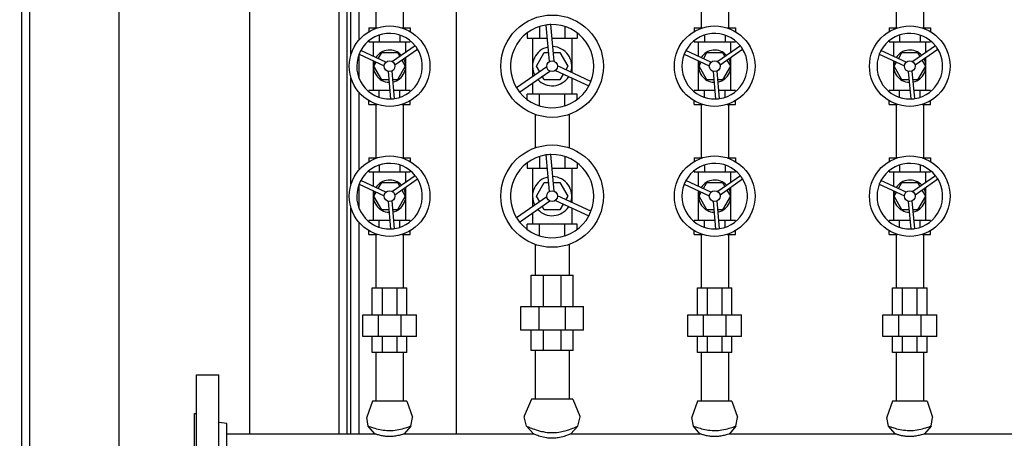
# Model space of a CAD drawing. Header units: inches. Extents: x 24 to 1128, y -94 to 748.
# Tile 22 of 256: x 217 to 247, y 167 to 180. Entities that reach past the tile are written whole.
import ezdxf

# ---------------------------------------------------------------- set-up
doc = ezdxf.new("R2010")
doc.units = ezdxf.units.IN
doc.header["$LTSCALE"] = 32
doc.header["$MEASUREMENT"] = 0
doc.layers.add('Dimension (ANSI)', color=7, linetype='Continuous', lineweight=25)
doc.layers.add('Visible (ANSI)', color=7, linetype='Continuous', lineweight=30)
doc.styles.add('Note Text (ANSI)', font='tahoma.ttf')
doc.dimstyles.new('Architectural (ANSI)', dxfattribs={"dimscale": 32, "dimtxt": 0.125, "dimasz": 0.098425, "dimexe": 0.125, "dimexo": 0.0625, "dimgap": 0.031496, "dimtad": 0, "dimtih": 1, "dimtoh": 1, "dimdec": 4, "dimrnd": 1e-08, "dimzin": 3, "dimdsep": 46, "dimlunit": 4, "dimtxsty": 'Note Text (ANSI)', "dimcen": 0.09, "dimdle": 0.393701, "dimclrd": 256, "dimclre": 256, "dimclrt": 256, "dimadec": 0, "dimazin": 3, "dimtfac": 0.96, "dimtofl": 0, "dimtmove": 0, "dimatfit": 3, "dimfxl": 1, "dimfrac": 2, "dimtolj": 1, "dimtzin": 12, "dimlwd": -1, "dimlwe": -1, "dimarcsym": 0})

# ---------------------------------------------------------------- blocks, each defined once
blk = doc.blocks.new('*D14')
at = {"layer": 'Defpoints', "color": 0, "transparency": 16777216}
for p in [(140.234, 417.109), (59.604, 127.539), (233.983, 127.539)]:
    blk.add_point(p, dxfattribs=at)
at = {"layer": 'Dimension (ANSI)', "transparency": 16777216}
for p, q in [((138.234, 417.109), (55.604, 417.109)), ((59.604, 413.959), (59.604, 254.102)), ((59.604, 130.689), (59.604, 247.035)), ((231.983, 127.539), (55.604, 127.539))]:
    blk.add_line(p, q, dxfattribs=at)
for points in [[(59.079, 413.959), (60.129, 413.959), (59.604, 417.109)], [(59.079, 130.689), (60.129, 130.689), (59.604, 127.539)]]:
    blk.add_solid(points, dxfattribs=at)
at = {"layer": 'Dimension (ANSI)', "transparency": 16777216, "insert": (46.299, 253.094), "char_height": 4, "attachment_point": 1, "style": 'Note Text (ANSI)'}
blk.add_mtext('\\A1;24\'-1 9/16"', dxfattribs=at)

msp = doc.modelspace()

# ---------------------------------------------------------------- linework, layer by layer
at = {"layer": 'Visible (ANSI)'}
for p, q in [((217.17052, 156.59497), (217.17052, 209.38048)), ((217.42052, 156.59497), (217.42052, 209.42081)), ((220.17052, 156.59497), (220.17052, 209.43862)), ((230.54552, 167.59502), (230.54552, 187.56362)), ((226.92052, 183.66862), (226.92052, 167.59502)), ((227.17052, 183.66862), (227.17052, 167.59502)), ((227.29552, 179.26506), (227.29552, 183.66862)), ((224.17052, 183.20346), (224.17052, 167.59502)), ((227.54552, 179.71936), (227.54552, 183.50012)), ((228.06302, 183.08862), (228.06302, 180.08862)), ((228.90302, 183.08862), (228.90302, 180.08862)), ((238.06302, 183.08862), (238.06302, 180.08862)), ((238.90302, 183.08862), (238.90302, 180.08862)), ((244.06302, 183.08862), (244.06302, 180.08862)), ((244.90302, 183.08862), (244.90302, 180.08862)), ((232.71019, 180.28548), (232.71019, 180.27965)), ((232.72062, 180.28548), (232.71019, 180.28548)), ((233.29054, 180.17392), (233.39142, 179.04755)), ((233.54827, 179.0616), (233.44739, 180.18797)), ((234.25585, 180.28548), (234.24542, 180.28548)), ((234.25585, 180.28548), (234.25585, 180.27965)), ((227.84657, 180.08862), (227.84657, 179.97191)), ((227.84657, 180.08862), (228.10488, 180.08862)), ((228.86116, 180.08862), (229.11947, 180.08862)), ((229.11947, 180.08862), (229.11947, 179.97191)), ((232.71019, 179.92906), (232.71019, 179.77366)), ((233.0966, 180.12879), (233.0966, 179.77366)), ((233.86943, 180.12879), (233.86943, 179.77366)), ((234.25585, 179.92906), (234.25585, 179.77366)), ((237.84657, 180.08862), (237.84657, 179.97191)), ((237.84657, 180.08862), (238.10488, 180.08862)), ((238.86116, 180.08862), (239.11947, 180.08862)), ((239.11947, 180.08862), (239.11947, 179.97191)), ((243.84657, 180.08862), (243.84657, 179.97191)), ((243.84657, 180.08862), (244.10488, 180.08862)), ((244.86116, 180.08862), (245.11947, 180.08862)), ((245.11947, 180.08862), (245.11947, 179.97191)), ((227.84657, 179.69014), (227.84657, 179.65555)), ((227.84657, 179.65555), (228.16479, 179.65555)), ((227.98696, 179.20595), (227.98696, 179.65555)), ((228.16479, 179.86475), (228.16479, 179.65555)), ((228.16479, 179.65555), (228.80124, 179.65555)), ((228.80124, 179.86475), (228.80124, 179.65555)), ((228.80124, 179.65555), (229.11947, 179.65555)), ((228.97908, 179.3322), (228.97908, 179.65555)), ((229.11947, 179.69014), (229.11947, 179.65555)), ((232.71019, 179.77366), (233.0966, 179.77366)), ((232.88066, 179.77366), (232.88066, 178.58015)), ((233.0966, 179.77366), (233.32639, 179.77366)), ((233.4845, 179.77366), (233.86943, 179.77366)), ((233.86943, 179.77366), (234.25585, 179.77366)), ((234.08538, 179.77366), (234.08538, 178.71494)), ((237.84657, 179.69014), (237.84657, 179.65555)), ((237.84657, 179.65555), (238.16479, 179.65555)), ((237.98696, 179.20595), (237.98696, 179.65555)), ((238.16479, 179.86475), (238.16479, 179.65555)), ((238.16479, 179.65555), (238.80124, 179.65555)), ((238.80124, 179.86475), (238.80124, 179.65555)), ((238.80124, 179.65555), (239.11947, 179.65555)), ((238.97908, 179.3322), (238.97908, 179.65555)), ((239.11947, 179.69014), (239.11947, 179.65555)), ((243.84657, 179.69014), (243.84657, 179.65555)), ((243.84657, 179.65555), (244.16479, 179.65555)), ((243.98696, 179.20595), (243.98696, 179.65555)), ((244.16479, 179.86475), (244.16479, 179.65555)), ((244.16479, 179.65555), (244.80124, 179.65555)), ((244.80124, 179.86475), (244.80124, 179.65555)), ((244.80124, 179.65555), (245.11947, 179.65555)), ((244.97908, 179.3322), (244.97908, 179.65555)), ((245.11947, 179.69014), (245.11947, 179.65555)), ((227.54355, 179.27489), (228.31595, 178.91666)), ((227.54552, 178.53516), (227.54552, 179.27398)), ((228.36813, 179.02916), (227.59573, 179.3874)), ((228.13315, 179.13814), (228.24151, 179.32583)), ((228.24151, 179.32583), (228.72453, 179.32583)), ((229.27091, 179.53744), (228.57447, 179.04764)), ((228.64581, 178.9462), (229.34225, 179.436)), ((228.72453, 179.32583), (228.79542, 179.20304)), ((233, 178.90752), (233.24151, 179.32583)), ((233.24151, 179.32583), (233.3665, 179.32583)), ((233.52461, 179.32583), (233.72453, 179.32583)), ((233.72453, 179.32583), (233.96604, 178.90752)), ((237.54355, 179.27489), (238.31595, 178.91666)), ((238.36813, 179.02916), (237.59573, 179.3874)), ((238.13315, 179.13814), (238.24151, 179.32583)), ((238.24151, 179.32583), (238.72453, 179.32583)), ((239.27091, 179.53744), (238.57447, 179.04764)), ((238.64581, 178.9462), (239.34225, 179.436)), ((238.72453, 179.32583), (238.79542, 179.20304)), ((243.54355, 179.27489), (244.31595, 178.91666)), ((244.36813, 179.02916), (243.59573, 179.3874)), ((244.13315, 179.13814), (244.24151, 179.32583)), ((244.24151, 179.32583), (244.72453, 179.32583)), ((245.27091, 179.53744), (244.57447, 179.04764)), ((244.64581, 178.9462), (245.34225, 179.436)), ((244.72453, 179.32583), (244.79542, 179.20304)), ((227.98696, 178.15949), (227.98696, 179.06924)), ((228, 178.90752), (228.07089, 179.03031)), ((228.85768, 179.09521), (228.96604, 178.90752)), ((228.97908, 178.15949), (228.97908, 179.18059)), ((237.98696, 178.15949), (237.98696, 179.06924)), ((238, 178.90752), (238.07089, 179.03031)), ((238.85768, 179.09521), (238.96604, 178.90752)), ((238.97908, 178.15949), (238.97908, 179.18059)), ((243.98696, 178.15949), (243.98696, 179.06924)), ((244, 178.90752), (244.07089, 179.03031)), ((244.85768, 179.09521), (244.96604, 178.90752)), ((244.97908, 178.15949), (244.97908, 179.18059)), ((228.24151, 178.48922), (228, 178.90752)), ((228.43512, 178.7472), (228.51108, 177.89917)), ((228.6346, 177.91024), (228.55864, 178.75826)), ((228.96604, 178.90752), (228.72453, 178.48922)), ((233.31696, 178.887), (232.39194, 178.23644)), ((232.48253, 178.10763), (233.40755, 178.75818)), ((233.09996, 178.73439), (233, 178.90752)), ((233.58382, 178.77397), (234.60973, 178.29816)), ((234.67599, 178.44102), (233.65008, 178.91684)), ((233.82449, 178.66235), (233.72453, 178.48922)), ((233.96604, 178.90752), (233.90355, 178.79928)), ((238.24151, 178.48922), (238, 178.90752)), ((238.43512, 178.7472), (238.51108, 177.89917)), ((238.6346, 177.91024), (238.55864, 178.75826)), ((238.96604, 178.90752), (238.72453, 178.48922)), ((244.24151, 178.48922), (244, 178.90752)), ((244.43512, 178.7472), (244.51108, 177.89917)), ((244.6346, 177.91024), (244.55864, 178.75826)), ((244.96604, 178.90752), (244.72453, 178.48922)), ((227.29552, 175.26506), (227.29552, 178.54998)), ((228.45823, 178.48922), (228.24151, 178.48922)), ((228.72453, 178.48922), (228.58274, 178.48922)), ((232.88066, 178.38763), (232.88066, 178.04138)), ((233.24151, 178.48922), (233.17902, 178.59746)), ((233.72453, 178.48922), (233.24151, 178.48922)), ((234.08538, 178.54135), (234.08538, 178.04138)), ((238.45823, 178.48922), (238.24151, 178.48922)), ((238.72453, 178.48922), (238.58274, 178.48922)), ((244.45823, 178.48922), (244.24151, 178.48922)), ((244.72453, 178.48922), (244.58274, 178.48922)), ((227.54552, 175.71936), (227.54552, 178.09568)), ((227.84657, 178.1249), (227.84657, 178.15949)), ((228.16479, 178.15949), (227.84657, 178.15949)), ((228.48776, 178.15949), (228.16479, 178.15949)), ((228.16479, 177.95029), (228.16479, 178.15949)), ((228.80124, 178.15949), (228.61227, 178.15949)), ((228.80124, 177.95029), (228.80124, 178.15949)), ((229.11947, 178.15949), (228.80124, 178.15949)), ((229.11947, 178.1249), (229.11947, 178.15949)), ((237.84657, 178.1249), (237.84657, 178.15949)), ((238.16479, 178.15949), (237.84657, 178.15949)), ((238.48776, 178.15949), (238.16479, 178.15949)), ((238.16479, 177.95029), (238.16479, 178.15949)), ((238.80124, 178.15949), (238.61227, 178.15949)), ((238.80124, 177.95029), (238.80124, 178.15949)), ((239.11947, 178.15949), (238.80124, 178.15949)), ((239.11947, 178.1249), (239.11947, 178.15949)), ((243.84657, 178.1249), (243.84657, 178.15949)), ((244.16479, 178.15949), (243.84657, 178.15949)), ((244.48776, 178.15949), (244.16479, 178.15949)), ((244.16479, 177.95029), (244.16479, 178.15949)), ((244.80124, 178.15949), (244.61227, 178.15949)), ((244.80124, 177.95029), (244.80124, 178.15949)), ((245.11947, 178.15949), (244.80124, 178.15949)), ((245.11947, 178.1249), (245.11947, 178.15949)), ((227.84657, 177.72642), (227.84657, 177.84313)), ((229.11947, 177.72642), (229.11947, 177.84313)), ((232.71019, 177.88598), (232.71019, 178.04138)), ((233.0966, 178.04138), (232.71019, 178.04138)), ((233.0966, 177.68626), (233.0966, 178.04138)), ((233.86943, 178.04138), (233.0966, 178.04138)), ((233.86943, 177.68626), (233.86943, 178.04138)), ((234.25585, 178.04138), (233.86943, 178.04138)), ((234.25585, 177.88598), (234.25585, 178.04138)), ((237.84657, 177.72642), (237.84657, 177.84313)), ((239.11947, 177.72642), (239.11947, 177.84313)), ((243.84657, 177.72642), (243.84657, 177.84313)), ((245.11947, 177.72642), (245.11947, 177.84313)), ((227.84657, 177.72642), (228.10488, 177.72642)), ((228.06302, 177.72642), (228.06302, 176.08862)), ((228.86116, 177.72642), (229.11947, 177.72642)), ((228.90302, 177.72642), (228.90302, 176.08862)), ((232.71019, 177.52957), (232.71019, 177.53539)), ((232.72062, 177.52957), (232.71019, 177.52957)), ((234.25585, 177.52957), (234.24542, 177.52957)), ((234.25585, 177.52957), (234.25585, 177.53539)), ((237.84657, 177.72642), (238.10488, 177.72642)), ((238.06302, 177.72642), (238.06302, 176.08862)), ((238.86116, 177.72642), (239.11947, 177.72642)), ((238.90302, 177.72642), (238.90302, 176.08862)), ((243.84657, 177.72642), (244.10488, 177.72642)), ((244.06302, 177.72642), (244.06302, 176.08862)), ((244.86116, 177.72642), (245.11947, 177.72642)), ((244.90302, 177.72642), (244.90302, 176.08862)), ((232.95802, 177.42281), (232.95802, 176.39224)), ((234.00802, 177.42281), (234.00802, 176.39224)), ((232.71019, 176.28548), (232.71019, 176.27965)), ((232.72062, 176.28548), (232.71019, 176.28548)), ((234.25585, 176.28548), (234.24542, 176.28548)), ((234.25585, 176.28548), (234.25585, 176.27965)), ((227.84657, 176.08862), (227.84657, 175.97191)), ((227.84657, 176.08862), (228.10488, 176.08862)), ((228.86116, 176.08862), (229.11947, 176.08862)), ((229.11947, 176.08862), (229.11947, 175.97191)), ((233.0966, 176.12879), (233.0966, 175.77366)), ((233.29054, 176.17392), (233.39142, 175.04755)), ((233.54827, 175.0616), (233.44739, 176.18797)), ((233.86943, 176.12879), (233.86943, 175.77366)), ((237.84657, 176.08862), (237.84657, 175.97191)), ((237.84657, 176.08862), (238.10488, 176.08862)), ((238.86116, 176.08862), (239.11947, 176.08862)), ((239.11947, 176.08862), (239.11947, 175.97191)), ((243.84657, 176.08862), (243.84657, 175.97191)), ((243.84657, 176.08862), (244.10488, 176.08862)), ((244.86116, 176.08862), (245.11947, 176.08862)), ((245.11947, 176.08862), (245.11947, 175.97191)), ((227.84657, 175.69014), (227.84657, 175.65555)), ((227.84657, 175.65555), (228.16479, 175.65555)), ((227.98696, 175.20595), (227.98696, 175.65555)), ((228.16479, 175.86475), (228.16479, 175.65555)), ((228.16479, 175.65555), (228.80124, 175.65555)), ((228.80124, 175.86475), (228.80124, 175.65555)), ((228.80124, 175.65555), (229.11947, 175.65555)), ((228.97908, 175.3322), (228.97908, 175.65555)), ((229.11947, 175.69014), (229.11947, 175.65555)), ((232.71019, 175.92906), (232.71019, 175.77366)), ((232.71019, 175.77366), (233.0966, 175.77366)), ((232.88066, 175.77366), (232.88066, 174.58015)), ((233.0966, 175.77366), (233.32639, 175.77366)), ((233.4845, 175.77366), (233.86943, 175.77366)), ((233.86943, 175.77366), (234.25585, 175.77366)), ((234.08538, 175.77366), (234.08538, 174.71494)), ((234.25585, 175.92906), (234.25585, 175.77366)), ((237.84657, 175.69014), (237.84657, 175.65555)), ((237.84657, 175.65555), (238.16479, 175.65555)), ((237.98696, 175.20595), (237.98696, 175.65555)), ((238.16479, 175.86475), (238.16479, 175.65555)), ((238.16479, 175.65555), (238.80124, 175.65555)), ((238.80124, 175.86475), (238.80124, 175.65555)), ((238.80124, 175.65555), (239.11947, 175.65555)), ((238.97908, 175.3322), (238.97908, 175.65555)), ((239.11947, 175.69014), (239.11947, 175.65555)), ((243.84657, 175.69014), (243.84657, 175.65555)), ((243.84657, 175.65555), (244.16479, 175.65555)), ((243.98696, 175.20595), (243.98696, 175.65555)), ((244.16479, 175.86475), (244.16479, 175.65555)), ((244.16479, 175.65555), (244.80124, 175.65555)), ((244.80124, 175.86475), (244.80124, 175.65555)), ((244.80124, 175.65555), (245.11947, 175.65555)), ((244.97908, 175.3322), (244.97908, 175.65555)), ((245.11947, 175.69014), (245.11947, 175.65555)), ((228.36813, 175.02916), (227.59573, 175.3874)), ((229.27091, 175.53744), (228.57447, 175.04764)), ((228.64581, 174.9462), (229.34225, 175.436)), ((238.36813, 175.02916), (237.59573, 175.3874)), ((239.27091, 175.53744), (238.57447, 175.04764)), ((238.64581, 174.9462), (239.34225, 175.436)), ((244.36813, 175.02916), (243.59573, 175.3874)), ((245.27091, 175.53744), (244.57447, 175.04764)), ((244.64581, 174.9462), (245.34225, 175.436)), ((227.54355, 175.27489), (228.31595, 174.91666)), ((227.54552, 174.53516), (227.54552, 175.27398)), ((227.98696, 174.15949), (227.98696, 175.06924)), ((228, 174.90752), (228.07089, 175.03031)), ((228.13315, 175.13814), (228.24151, 175.32583)), ((228.24151, 175.32583), (228.72453, 175.32583)), ((228.72453, 175.32583), (228.79542, 175.20304)), ((228.85768, 175.09521), (228.96604, 174.90752)), ((228.97908, 174.15949), (228.97908, 175.18059)), ((233, 174.90752), (233.24151, 175.32583)), ((233.24151, 175.32583), (233.3665, 175.32583)), ((233.52461, 175.32583), (233.72453, 175.32583)), ((233.72453, 175.32583), (233.96604, 174.90752)), ((237.54355, 175.27489), (238.31595, 174.91666)), ((237.98696, 174.15949), (237.98696, 175.06924)), ((238, 174.90752), (238.07089, 175.03031)), ((238.13315, 175.13814), (238.24151, 175.32583)), ((238.24151, 175.32583), (238.72453, 175.32583)), ((238.72453, 175.32583), (238.79542, 175.20304)), ((238.85768, 175.09521), (238.96604, 174.90752)), ((238.97908, 174.15949), (238.97908, 175.18059)), ((243.54355, 175.27489), (244.31595, 174.91666)), ((243.98696, 174.15949), (243.98696, 175.06924)), ((244, 174.90752), (244.07089, 175.03031)), ((244.13315, 175.13814), (244.24151, 175.32583)), ((244.24151, 175.32583), (244.72453, 175.32583)), ((244.72453, 175.32583), (244.79542, 175.20304)), ((244.85768, 175.09521), (244.96604, 174.90752)), ((244.97908, 174.15949), (244.97908, 175.18059)), ((228.24151, 174.48922), (228, 174.90752)), ((228.43512, 174.7472), (228.51108, 173.89917)), ((228.6346, 173.91024), (228.55864, 174.75826)), ((228.96604, 174.90752), (228.72453, 174.48922)), ((233.31696, 174.887), (232.39194, 174.23644)), ((232.48253, 174.10763), (233.40755, 174.75818)), ((233.09996, 174.73439), (233, 174.90752)), ((233.58382, 174.77397), (234.60973, 174.29816)), ((234.67599, 174.44102), (233.65008, 174.91684)), ((233.96604, 174.90752), (233.90355, 174.79928)), ((238.24151, 174.48922), (238, 174.90752)), ((238.43512, 174.7472), (238.51108, 173.89917)), ((238.6346, 173.91024), (238.55864, 174.75826)), ((238.96604, 174.90752), (238.72453, 174.48922)), ((244.24151, 174.48922), (244, 174.90752)), ((244.43512, 174.7472), (244.51108, 173.89917)), ((244.6346, 173.91024), (244.55864, 174.75826)), ((244.96604, 174.90752), (244.72453, 174.48922)), ((227.29552, 167.59502), (227.29552, 174.54998)), ((228.45823, 174.48922), (228.24151, 174.48922)), ((228.72453, 174.48922), (228.58274, 174.48922)), ((233.24151, 174.48922), (233.17902, 174.59746)), ((233.72453, 174.48922), (233.24151, 174.48922)), ((233.82449, 174.66235), (233.72453, 174.48922)), ((234.08538, 174.54135), (234.08538, 174.04138)), ((238.45823, 174.48922), (238.24151, 174.48922)), ((238.72453, 174.48922), (238.58274, 174.48922)), ((244.45823, 174.48922), (244.24151, 174.48922)), ((244.72453, 174.48922), (244.58274, 174.48922)), ((227.84657, 174.1249), (227.84657, 174.15949)), ((228.16479, 174.15949), (227.84657, 174.15949)), ((228.48776, 174.15949), (228.16479, 174.15949)), ((228.16479, 173.95029), (228.16479, 174.15949)), ((228.80124, 174.15949), (228.61227, 174.15949)), ((228.80124, 173.95029), (228.80124, 174.15949)), ((229.11947, 174.15949), (228.80124, 174.15949)), ((229.11947, 174.1249), (229.11947, 174.15949)), ((232.88066, 174.38763), (232.88066, 174.04138)), ((237.84657, 174.1249), (237.84657, 174.15949)), ((238.16479, 174.15949), (237.84657, 174.15949)), ((238.48776, 174.15949), (238.16479, 174.15949)), ((238.16479, 173.95029), (238.16479, 174.15949)), ((238.80124, 174.15949), (238.61227, 174.15949)), ((238.80124, 173.95029), (238.80124, 174.15949)), ((239.11947, 174.15949), (238.80124, 174.15949)), ((239.11947, 174.1249), (239.11947, 174.15949)), ((243.84657, 174.1249), (243.84657, 174.15949)), ((244.16479, 174.15949), (243.84657, 174.15949)), ((244.48776, 174.15949), (244.16479, 174.15949)), ((244.16479, 173.95029), (244.16479, 174.15949)), ((244.80124, 174.15949), (244.61227, 174.15949)), ((244.80124, 173.95029), (244.80124, 174.15949)), ((245.11947, 174.15949), (244.80124, 174.15949)), ((245.11947, 174.1249), (245.11947, 174.15949)), ((227.54552, 167.59502), (227.54552, 174.09568)), ((227.84657, 173.72642), (227.84657, 173.84313)), ((229.11947, 173.72642), (229.11947, 173.84313)), ((232.71019, 173.88598), (232.71019, 174.04138)), ((233.0966, 174.04138), (232.71019, 174.04138)), ((233.0966, 173.68626), (233.0966, 174.04138)), ((233.86943, 174.04138), (233.0966, 174.04138)), ((233.86943, 173.68626), (233.86943, 174.04138)), ((234.25585, 174.04138), (233.86943, 174.04138)), ((234.25585, 173.88598), (234.25585, 174.04138)), ((237.84657, 173.72642), (237.84657, 173.84313)), ((239.11947, 173.72642), (239.11947, 173.84313)), ((243.84657, 173.72642), (243.84657, 173.84313)), ((245.11947, 173.72642), (245.11947, 173.84313)), ((227.84657, 173.72642), (228.10488, 173.72642)), ((228.06302, 173.72642), (228.06302, 172.08124)), ((228.86116, 173.72642), (229.11947, 173.72642)), ((228.90302, 173.72642), (228.90302, 172.08124)), ((232.71019, 173.52957), (232.71019, 173.53539)), ((232.72062, 173.52957), (232.71019, 173.52957)), ((234.25585, 173.52957), (234.24542, 173.52957)), ((234.25585, 173.52957), (234.25585, 173.53539)), ((237.84657, 173.72642), (238.10488, 173.72642)), ((238.06302, 173.72642), (238.06302, 172.08124)), ((238.86116, 173.72642), (239.11947, 173.72642)), ((238.90302, 173.72642), (238.90302, 172.08124)), ((243.84657, 173.72642), (244.10488, 173.72642)), ((244.06302, 173.72642), (244.06302, 172.08124)), ((244.86116, 173.72642), (245.11947, 173.72642)), ((244.90302, 173.72642), (244.90302, 172.08124)), ((232.95802, 173.42281), (232.95802, 172.4715)), ((234.00802, 173.42281), (234.00802, 172.4715)), ((232.83341, 172.4715), (233.21394, 172.4715)), ((232.83341, 171.50693), (232.83341, 172.4715)), ((233.21394, 171.50693), (233.21394, 172.4715)), ((233.21394, 172.4715), (233.7521, 172.4715)), ((233.7521, 172.4715), (234.13263, 172.4715)), ((233.7521, 172.4715), (233.7521, 171.50693)), ((234.13263, 171.50693), (234.13263, 172.4715)), ((227.95152, 172.08124), (228.26287, 172.08124)), ((227.95152, 171.25447), (227.95152, 172.08124)), ((228.26287, 171.25447), (228.26287, 172.08124)), ((228.26287, 172.08124), (228.70317, 172.08124)), ((228.70317, 172.08124), (229.01452, 172.08124)), ((228.70317, 172.08124), (228.70317, 171.25447)), ((229.01452, 171.25447), (229.01452, 172.08124)), ((237.95152, 172.08124), (238.26287, 172.08124)), ((237.95152, 171.25447), (237.95152, 172.08124)), ((238.26287, 171.25447), (238.26287, 172.08124)), ((238.26287, 172.08124), (238.70317, 172.08124)), ((238.70317, 172.08124), (239.01452, 172.08124)), ((238.70317, 172.08124), (238.70317, 171.25447)), ((239.01452, 171.25447), (239.01452, 172.08124)), ((243.95152, 172.08124), (244.26287, 172.08124)), ((243.95152, 171.25447), (243.95152, 172.08124)), ((244.26287, 171.25447), (244.26287, 172.08124)), ((244.26287, 172.08124), (244.70317, 172.08124)), ((244.70317, 172.08124), (245.01452, 172.08124)), ((244.70317, 172.08124), (244.70317, 171.25447)), ((245.01452, 171.25447), (245.01452, 172.08124)), ((232.51845, 171.50693), (233.08348, 171.50693)), ((232.51845, 170.77859), (232.51845, 171.50693)), ((233.08348, 171.50693), (233.88256, 171.50693)), ((233.08348, 170.77859), (233.08348, 171.50693)), ((233.88256, 171.50693), (234.44759, 171.50693)), ((233.88256, 171.50693), (233.88256, 170.77859)), ((234.44759, 170.77859), (234.44759, 171.50693)), ((227.65625, 171.25447), (228.14056, 171.25447)), ((227.65625, 170.58518), (227.65625, 171.25447)), ((228.14056, 171.25447), (228.82548, 171.25447)), ((228.14056, 170.58518), (228.14056, 171.25447)), ((228.82548, 171.25447), (229.30979, 171.25447)), ((228.82548, 171.25447), (228.82548, 170.58518)), ((229.30979, 170.58518), (229.30979, 171.25447)), ((237.65625, 171.25447), (238.14056, 171.25447)), ((237.65625, 170.58518), (237.65625, 171.25447)), ((238.14056, 171.25447), (238.82548, 171.25447)), ((238.14056, 170.58518), (238.14056, 171.25447)), ((238.82548, 171.25447), (239.30979, 171.25447)), ((238.82548, 171.25447), (238.82548, 170.58518)), ((239.30979, 170.58518), (239.30979, 171.25447)), ((243.65625, 171.25447), (244.14056, 171.25447)), ((243.65625, 170.58518), (243.65625, 171.25447)), ((244.14056, 171.25447), (244.82548, 171.25447)), ((244.14056, 170.58518), (244.14056, 171.25447)), ((244.82548, 171.25447), (245.30979, 171.25447)), ((244.82548, 171.25447), (244.82548, 170.58518)), ((245.30979, 170.58518), (245.30979, 171.25447)), ((228.14056, 170.58518), (227.65625, 170.58518)), ((227.95152, 170.09502), (227.95152, 170.58518)), ((228.82548, 170.58518), (228.14056, 170.58518)), ((228.26287, 170.09502), (228.26287, 170.58518)), ((228.70317, 170.58518), (228.70317, 170.09502)), ((229.30979, 170.58518), (228.82548, 170.58518)), ((229.01452, 170.09502), (229.01452, 170.58518)), ((233.08348, 170.77859), (232.51845, 170.77859)), ((232.83341, 170.15752), (232.83341, 170.77859)), ((233.88256, 170.77859), (233.08348, 170.77859)), ((233.21394, 170.15752), (233.21394, 170.77859)), ((233.7521, 170.77859), (233.7521, 170.15752)), ((234.44759, 170.77859), (233.88256, 170.77859)), ((234.13263, 170.15752), (234.13263, 170.77859)), ((238.14056, 170.58518), (237.65625, 170.58518)), ((237.95152, 170.09502), (237.95152, 170.58518)), ((238.82548, 170.58518), (238.14056, 170.58518)), ((238.26287, 170.09502), (238.26287, 170.58518)), ((238.70317, 170.58518), (238.70317, 170.09502)), ((239.30979, 170.58518), (238.82548, 170.58518)), ((239.01452, 170.09502), (239.01452, 170.58518)), ((244.14056, 170.58518), (243.65625, 170.58518)), ((243.95152, 170.09502), (243.95152, 170.58518)), ((244.82548, 170.58518), (244.14056, 170.58518)), ((244.26287, 170.09502), (244.26287, 170.58518)), ((244.70317, 170.58518), (244.70317, 170.09502)), ((245.30979, 170.58518), (244.82548, 170.58518)), ((245.01452, 170.09502), (245.01452, 170.58518)), ((228.26287, 170.09502), (227.95152, 170.09502)), ((228.06302, 170.09502), (228.06302, 168.59502)), ((228.70317, 170.09502), (228.26287, 170.09502)), ((229.01452, 170.09502), (228.70317, 170.09502)), ((228.90302, 170.09502), (228.90302, 168.59502)), ((233.21394, 170.15752), (232.83341, 170.15752)), ((232.95802, 170.15752), (232.95802, 168.65752)), ((233.7521, 170.15752), (233.21394, 170.15752)), ((234.13263, 170.15752), (233.7521, 170.15752)), ((234.00802, 170.15752), (234.00802, 168.65752)), ((238.26287, 170.09502), (237.95152, 170.09502)), ((238.06302, 170.09502), (238.06302, 168.59502)), ((238.70317, 170.09502), (238.26287, 170.09502)), ((239.01452, 170.09502), (238.70317, 170.09502)), ((238.90302, 170.09502), (238.90302, 168.59502)), ((244.26287, 170.09502), (243.95152, 170.09502)), ((244.06302, 170.09502), (244.06302, 168.59502)), ((244.70317, 170.09502), (244.26287, 170.09502)), ((245.01452, 170.09502), (244.70317, 170.09502)), ((244.90302, 170.09502), (244.90302, 168.59502)), ((222.54302, 169.40752), (223.23302, 169.40752)), ((222.54302, 163.40752), (222.54302, 169.40752)), ((223.23302, 163.40752), (223.23302, 169.40752)), ((227.95402, 168.59502), (227.78149, 168.10435)), ((229.01202, 168.59502), (227.95402, 168.59502)), ((229.01202, 168.59502), (229.18455, 168.10435)), ((232.84502, 168.65752), (232.62635, 168.13964)), ((234.12102, 168.65752), (232.84502, 168.65752)), ((234.12102, 168.65752), (234.33969, 168.13964)), ((237.95402, 168.59502), (237.78149, 168.10435)), ((239.01202, 168.59502), (237.95402, 168.59502)), ((239.01202, 168.59502), (239.18455, 168.10435)), ((243.95402, 168.59502), (243.78149, 168.10435)), ((245.01202, 168.59502), (243.95402, 168.59502)), ((245.01202, 168.59502), (245.18455, 168.10435)), ((222.48302, 168.21752), (222.54302, 168.21752)), ((222.48302, 164.59752), (222.48302, 168.21752)), ((227.82867, 167.83028), (227.78037, 168.08988)), ((229.13736, 167.83028), (229.18567, 168.08988)), ((232.69017, 167.82759), (232.62449, 168.11871)), ((234.27586, 167.82759), (234.34155, 168.11871)), ((237.82867, 167.83028), (237.78037, 168.08988)), ((239.13736, 167.83028), (239.18567, 168.08988)), ((243.82867, 167.83028), (243.78037, 168.08988)), ((245.13736, 167.83028), (245.18567, 168.08988)), ((223.48302, 167.90683), (223.23302, 167.93752)), ((223.48302, 164.90822), (223.48302, 167.90683)), ((228.02989, 167.59502), (227.82867, 167.83028)), ((229.13736, 167.83028), (228.93614, 167.59502)), ((232.90489, 167.59502), (232.69017, 167.82759)), ((234.27586, 167.82759), (234.06114, 167.59502)), ((238.02989, 167.59502), (237.82867, 167.83028)), ((239.13736, 167.83028), (238.93614, 167.59502)), ((244.02989, 167.59502), (243.82867, 167.83028)), ((245.13736, 167.83028), (244.93614, 167.59502)), ((223.48302, 167.59502), (228.02989, 167.59502)), ((228.93614, 167.59502), (232.90489, 167.59502)), ((234.06114, 167.59502), (238.02989, 167.59502)), ((238.93614, 167.59502), (244.02989, 167.59502)), ((244.93614, 167.59502), (249.02989, 167.59502))]:
    msp.add_line(p, q, dxfattribs=at)
for centre, radius in [((233.48302, 178.90752), 1.5748), ((228.48302, 178.90752), 1.24016), ((238.48302, 178.90752), 1.24016), ((244.48302, 178.90752), 1.24016), ((228.48302, 178.90752), 0.16732), ((233.48302, 178.90752), 0.16732), ((238.48302, 178.90752), 0.16732), ((244.48302, 178.90752), 0.16732), ((233.48302, 174.90752), 1.5748), ((228.48302, 174.90752), 1.24016), ((238.48302, 174.90752), 1.24016), ((244.48302, 174.90752), 1.24016), ((228.48302, 174.90752), 0.16732), ((233.48302, 174.90752), 0.16732), ((238.48302, 174.90752), 0.16732), ((244.48302, 174.90752), 0.16732)]:
    msp.add_circle(centre, radius, dxfattribs=at)
for centre, radius, start, end in [((233.48302, 178.90752), 1.28094, 98.642414, 211.593963), ((233.48302, 178.90752), 1.28094, 91.593963, 98.642414), ((233.48302, 178.90752), 1.28094, 338.642414, 91.593963), ((228.48302, 178.90752), 1.00874, 38.642414, 151.593963), ((238.48302, 178.90752), 1.00874, 38.642414, 151.593963), ((244.48302, 178.90752), 1.00874, 38.642414, 151.593963), ((228.48302, 178.90752), 1.00874, 158.642414, 271.593963), ((228.48302, 178.90752), 1.00874, 151.593963, 158.642414), ((228.48302, 178.90752), 0.49606, 42.298945, 147.937433), ((228.48302, 178.90752), 1.00874, 278.642414, 31.593963), ((228.48302, 178.90752), 1.00874, 31.593963, 38.642414), ((233.48302, 178.90752), 0.60236, 102.629329, 207.607049), ((233.48302, 178.90752), 0.60236, 342.629329, 87.607049), ((238.48302, 178.90752), 1.00874, 158.642414, 271.593963), ((238.48302, 178.90752), 1.00874, 151.593963, 158.642414), ((238.48302, 178.90752), 0.49606, 42.298945, 147.937433), ((238.48302, 178.90752), 1.00874, 278.642414, 31.593963), ((238.48302, 178.90752), 1.00874, 31.593963, 38.642414), ((244.48302, 178.90752), 1.00874, 158.642414, 271.593963), ((244.48302, 178.90752), 1.00874, 151.593963, 158.642414), ((244.48302, 178.90752), 0.49606, 42.298945, 147.937433), ((244.48302, 178.90752), 1.00874, 278.642414, 31.593963), ((244.48302, 178.90752), 1.00874, 31.593963, 38.642414), ((228.48302, 178.90752), 0.49606, 162.298945, 267.937433), ((228.48302, 178.90752), 0.49606, 282.298945, 27.937433), ((238.48302, 178.90752), 0.49606, 162.298945, 267.937433), ((238.48302, 178.90752), 0.49606, 282.298945, 27.937433), ((244.48302, 178.90752), 0.49606, 162.298945, 267.937433), ((244.48302, 178.90752), 0.49606, 282.298945, 27.937433), ((233.48302, 178.90752), 0.60236, 222.629329, 327.607049), ((233.48302, 178.90752), 1.28094, 331.593963, 338.642414), ((233.48302, 178.90752), 1.28094, 211.593963, 218.642414), ((233.48302, 178.90752), 1.28094, 218.642414, 331.593963), ((228.48302, 178.90752), 1.00874, 271.593963, 278.642414), ((238.48302, 178.90752), 1.00874, 271.593963, 278.642414), ((244.48302, 178.90752), 1.00874, 271.593963, 278.642414), ((233.48302, 174.90752), 1.28094, 98.642414, 211.593963), ((233.48302, 174.90752), 1.28094, 91.593963, 98.642414), ((233.48302, 174.90752), 1.28094, 338.642414, 91.593963), ((228.48302, 174.90752), 1.00874, 38.642414, 151.593963), ((238.48302, 174.90752), 1.00874, 38.642414, 151.593963), ((244.48302, 174.90752), 1.00874, 38.642414, 151.593963), ((228.48302, 174.90752), 1.00874, 151.593963, 158.642414), ((228.48302, 174.90752), 0.49606, 42.298945, 147.937433), ((228.48302, 174.90752), 1.00874, 278.642414, 31.593963), ((228.48302, 174.90752), 1.00874, 31.593963, 38.642414), ((233.48302, 174.90752), 0.60236, 102.629329, 207.607049), ((233.48302, 174.90752), 0.60236, 342.629329, 87.607049), ((238.48302, 174.90752), 1.00874, 151.593963, 158.642414), ((238.48302, 174.90752), 0.49606, 42.298945, 147.937433), ((238.48302, 174.90752), 1.00874, 278.642414, 31.593963), ((238.48302, 174.90752), 1.00874, 31.593963, 38.642414), ((244.48302, 174.90752), 1.00874, 151.593963, 158.642414), ((244.48302, 174.90752), 0.49606, 42.298945, 147.937433), ((244.48302, 174.90752), 1.00874, 278.642414, 31.593963), ((244.48302, 174.90752), 1.00874, 31.593963, 38.642414), ((228.48302, 174.90752), 1.00874, 158.642414, 271.593963), ((228.48302, 174.90752), 0.49606, 162.298945, 267.937433), ((228.48302, 174.90752), 0.49606, 282.298945, 27.937433), ((238.48302, 174.90752), 1.00874, 158.642414, 271.593963), ((238.48302, 174.90752), 0.49606, 162.298945, 267.937433), ((238.48302, 174.90752), 0.49606, 282.298945, 27.937433), ((244.48302, 174.90752), 1.00874, 158.642414, 271.593963), ((244.48302, 174.90752), 0.49606, 162.298945, 267.937433), ((244.48302, 174.90752), 0.49606, 282.298945, 27.937433), ((233.48302, 174.90752), 0.60236, 222.629329, 327.607049), ((233.48302, 174.90752), 1.28094, 331.593963, 338.642414), ((233.48302, 174.90752), 1.28094, 211.593963, 218.642414), ((233.48302, 174.90752), 1.28094, 218.642414, 331.593963), ((228.48302, 174.90752), 1.00874, 271.593963, 278.642414), ((238.48302, 174.90752), 1.00874, 271.593963, 278.642414), ((244.48302, 174.90752), 1.00874, 271.593963, 278.642414), ((227.80802, 168.09502), 0.02812, 160.626996, 190.540932), ((229.15802, 168.09502), 0.02812, 349.459068, 19.373004), ((232.65802, 168.12627), 0.03437, 157.108707, 192.715091), ((234.30802, 168.12627), 0.03437, 347.284909, 22.891293), ((237.80802, 168.09502), 0.02812, 160.626996, 190.540932), ((239.15802, 168.09502), 0.02812, 349.459068, 19.373004), ((243.80802, 168.09502), 0.02812, 160.626996, 190.540932), ((245.15802, 168.09502), 0.02812, 349.459068, 19.373004)]:
    msp.add_arc(centre, radius, start, end, dxfattribs=at)
for points, knots in [([(227.82867, 167.83027), (227.82867, 167.83027), (227.82995, 167.82982), (227.84091, 167.82586), (227.86291, 167.81787), (227.93135, 167.79453), (227.97735, 167.77934), (228.09187, 167.74626), (228.16136, 167.72845), (228.30769, 167.70254), (228.3828, 167.69428), (228.45961, 167.69292), (228.46742, 167.69278), (228.47523, 167.69272), (228.48302, 167.69271)], [7.87242578, 7.87242578, 7.87242578, 7.87242578, 8.04732413, 8.04732413, 8.62130842, 8.62130842, 9.20146664, 9.20146664, 9.83041405, 9.83041405, 10.41613674, 10.41613674, 10.41613674, 10.47570435, 10.47570435, 10.47570435, 10.47570435]), ([(228.48302, 167.69271), (228.55879, 167.69277), (228.63348, 167.69947), (228.78735, 167.72424), (228.86353, 167.74335), (228.98952, 167.77944), (229.03992, 167.79624), (229.10965, 167.82018), (229.13009, 167.82765), (229.13683, 167.83009), (229.13737, 167.83028), (229.13737, 167.83027)], [0.05956761, 0.05956761, 0.05956761, 0.05956761, 0.63886837, 0.63886837, 1.31634073, 1.31634073, 1.95572398, 1.95572398, 2.55150995, 2.55150995, 2.66473017, 2.66473017, 2.66473017, 2.66473017]), ([(232.69017, 167.82759), (232.69017, 167.82759), (232.69044, 167.82748), (232.69512, 167.82554), (232.71497, 167.81721), (232.78396, 167.78952), (232.83247, 167.77039), (232.95613, 167.72597), (233.03238, 167.70049), (233.14458, 167.67138), (233.17333, 167.66456), (233.28442, 167.64146), (233.37065, 167.63016), (233.45897, 167.62846), (233.46705, 167.62831), (233.47506, 167.62824), (233.48302, 167.62823)], [10.42422733, 10.42422733, 10.42422733, 10.42422733, 10.51406343, 10.51406343, 11.20077016, 11.20077016, 11.8924934, 11.8924934, 12.63534429, 12.63534429, 12.87981248, 12.87981248, 13.55322861, 13.55322861, 13.55322861, 13.61476067, 13.61476067, 13.61476067, 13.61476067]), ([(233.48302, 167.62823), (233.57944, 167.62828), (233.66756, 167.63957), (233.84463, 167.67428), (233.93719, 167.70212), (234.09006, 167.7538), (234.15164, 167.77759), (234.23725, 167.81151), (234.26334, 167.8224), (234.2747, 167.8271), (234.27587, 167.82758), (234.27587, 167.82758)], [0.06153207, 0.06153207, 0.06153207, 0.06153207, 0.80699347, 0.80699347, 1.7721882, 1.7721882, 2.66334975, 2.66334975, 3.4695744, 3.4695744, 3.67873047, 3.67873047, 3.67873047, 3.67873047]), ([(237.82867, 167.83027), (237.82867, 167.83027), (237.82995, 167.82982), (237.84091, 167.82586), (237.86291, 167.81787), (237.93135, 167.79453), (237.97735, 167.77934), (238.09187, 167.74626), (238.16136, 167.72845), (238.30769, 167.70254), (238.3828, 167.69428), (238.45961, 167.69292), (238.46742, 167.69278), (238.47523, 167.69272), (238.48302, 167.69271)], [7.87242578, 7.87242578, 7.87242578, 7.87242578, 8.04732413, 8.04732413, 8.62130842, 8.62130842, 9.20146664, 9.20146664, 9.83041405, 9.83041405, 10.41613674, 10.41613674, 10.41613674, 10.47570435, 10.47570435, 10.47570435, 10.47570435]), ([(238.48302, 167.69271), (238.55879, 167.69277), (238.63348, 167.69947), (238.78735, 167.72424), (238.86353, 167.74335), (238.98952, 167.77944), (239.03992, 167.79624), (239.10965, 167.82018), (239.13009, 167.82765), (239.13683, 167.83009), (239.13737, 167.83028), (239.13737, 167.83027)], [0.05956761, 0.05956761, 0.05956761, 0.05956761, 0.63886837, 0.63886837, 1.31634073, 1.31634073, 1.95572398, 1.95572398, 2.55150995, 2.55150995, 2.66473017, 2.66473017, 2.66473017, 2.66473017]), ([(243.82867, 167.83027), (243.82867, 167.83027), (243.82995, 167.82982), (243.84091, 167.82586), (243.86291, 167.81787), (243.93135, 167.79453), (243.97735, 167.77934), (244.09187, 167.74626), (244.16136, 167.72845), (244.30769, 167.70254), (244.3828, 167.69428), (244.45961, 167.69292), (244.46742, 167.69278), (244.47523, 167.69272), (244.48302, 167.69271)], [7.87242578, 7.87242578, 7.87242578, 7.87242578, 8.04732413, 8.04732413, 8.62130842, 8.62130842, 9.20146664, 9.20146664, 9.83041405, 9.83041405, 10.41613674, 10.41613674, 10.41613674, 10.47570435, 10.47570435, 10.47570435, 10.47570435]), ([(244.48302, 167.69271), (244.55879, 167.69277), (244.63348, 167.69947), (244.78735, 167.72424), (244.86353, 167.74335), (244.98952, 167.77944), (245.03992, 167.79624), (245.10965, 167.82018), (245.13009, 167.82765), (245.13683, 167.83009), (245.13737, 167.83028), (245.13737, 167.83027)], [0.05956761, 0.05956761, 0.05956761, 0.05956761, 0.63886837, 0.63886837, 1.31634073, 1.31634073, 1.95572398, 1.95572398, 2.55150995, 2.55150995, 2.66473017, 2.66473017, 2.66473017, 2.66473017]), ([(228.48302, 167.50777), (228.47287, 167.50777), (228.46272, 167.5079), (228.41261, 167.5092), (228.37337, 167.51229), (228.2867, 167.5231), (228.24115, 167.53185), (228.17912, 167.54654), (228.1589, 167.55193), (228.10218, 167.56826), (228.07322, 167.57846), (228.04357, 167.58951), (228.03634, 167.59241), (228.03082, 167.59464), (228.02989, 167.59502), (228.02989, 167.59502)], [5.6136033, 5.6136033, 5.6136033, 5.6136033, 5.69124838, 5.69124838, 5.99705437, 5.99705437, 6.39622941, 6.39622941, 6.61468368, 6.61468368, 7.07535259, 7.07535259, 7.34665405, 7.34665405, 7.48550737, 7.48550737, 7.48550737, 7.48550737]), ([(228.93614, 167.59502), (228.93614, 167.59502), (228.93532, 167.59468), (228.93034, 167.59267), (228.9236, 167.58996), (228.8964, 167.57976), (228.87037, 167.5705), (228.79877, 167.54923), (228.75286, 167.5374), (228.6564, 167.51972), (228.60824, 167.51337), (228.53318, 167.50858), (228.50813, 167.50777), (228.48302, 167.50777)], [3.74207999, 3.74207999, 3.74207999, 3.74207999, 3.8717767, 3.8717767, 4.13633225, 4.13633225, 4.56945756, 4.56945756, 5.03148517, 5.03148517, 5.42144785, 5.42144785, 5.6136033, 5.6136033, 5.6136033, 5.6136033]), ([(233.48302, 167.45567), (233.47043, 167.45567), (233.45783, 167.45587), (233.40172, 167.45768), (233.35891, 167.4615), (233.24369, 167.47762), (233.17548, 167.49403), (233.08885, 167.52017), (233.06312, 167.52885), (232.99252, 167.55451), (232.95667, 167.57026), (232.92147, 167.58666), (232.91315, 167.59084), (232.90646, 167.59422), (232.90522, 167.59486), (232.90491, 167.59501), (232.90489, 167.59502), (232.90489, 167.59502)], [7.12763896, 7.12763896, 7.12763896, 7.12763896, 7.22392935, 7.22392935, 7.5565366, 7.5565366, 8.14816602, 8.14816602, 8.4295542, 8.4295542, 9.00653535, 9.00653535, 9.32272317, 9.32272317, 9.48265398, 9.48265398, 9.50439208, 9.50439208, 9.50439208, 9.50439208]), ([(234.06114, 167.59502), (234.06114, 167.59502), (234.06101, 167.59496), (234.05997, 167.59442), (234.058, 167.59341), (234.04729, 167.58805), (234.03304, 167.58103), (233.98331, 167.55905), (233.94329, 167.54264), (233.84088, 167.50813), (233.77786, 167.49026), (233.66083, 167.46815), (233.61074, 167.46148), (233.53389, 167.4565), (233.50847, 167.45567), (233.48302, 167.45567)], [4.75217277, 4.75217277, 4.75217277, 4.75217277, 4.81044797, 4.81044797, 4.98576553, 4.98576553, 5.40103079, 5.40103079, 5.95143992, 5.95143992, 6.53541757, 6.53541757, 6.93300685, 6.93300685, 7.12763896, 7.12763896, 7.12763896, 7.12763896]), ([(238.48302, 167.50777), (238.47287, 167.50777), (238.46272, 167.5079), (238.41261, 167.5092), (238.37337, 167.51229), (238.2867, 167.5231), (238.24115, 167.53185), (238.17912, 167.54654), (238.1589, 167.55193), (238.10218, 167.56826), (238.07322, 167.57846), (238.04357, 167.58951), (238.03634, 167.59241), (238.03082, 167.59464), (238.02989, 167.59502), (238.02989, 167.59502)], [5.6136033, 5.6136033, 5.6136033, 5.6136033, 5.69124838, 5.69124838, 5.99705437, 5.99705437, 6.39622941, 6.39622941, 6.61468368, 6.61468368, 7.07535259, 7.07535259, 7.34665405, 7.34665405, 7.48550737, 7.48550737, 7.48550737, 7.48550737]), ([(238.93614, 167.59502), (238.93614, 167.59502), (238.93532, 167.59468), (238.93034, 167.59267), (238.9236, 167.58996), (238.8964, 167.57976), (238.87037, 167.5705), (238.79877, 167.54923), (238.75286, 167.5374), (238.6564, 167.51972), (238.60824, 167.51337), (238.53318, 167.50858), (238.50813, 167.50777), (238.48302, 167.50777)], [3.74207999, 3.74207999, 3.74207999, 3.74207999, 3.8717767, 3.8717767, 4.13633225, 4.13633225, 4.56945756, 4.56945756, 5.03148517, 5.03148517, 5.42144785, 5.42144785, 5.6136033, 5.6136033, 5.6136033, 5.6136033]), ([(244.48302, 167.50777), (244.47287, 167.50777), (244.46272, 167.5079), (244.41261, 167.5092), (244.37337, 167.51229), (244.2867, 167.5231), (244.24115, 167.53185), (244.17912, 167.54654), (244.1589, 167.55193), (244.10218, 167.56826), (244.07322, 167.57846), (244.04357, 167.58951), (244.03634, 167.59241), (244.03082, 167.59464), (244.02989, 167.59502), (244.02989, 167.59502)], [5.6136033, 5.6136033, 5.6136033, 5.6136033, 5.69124838, 5.69124838, 5.99705437, 5.99705437, 6.39622941, 6.39622941, 6.61468368, 6.61468368, 7.07535259, 7.07535259, 7.34665405, 7.34665405, 7.48550737, 7.48550737, 7.48550737, 7.48550737]), ([(244.93614, 167.59502), (244.93614, 167.59502), (244.93532, 167.59468), (244.93034, 167.59267), (244.9236, 167.58996), (244.8964, 167.57976), (244.87037, 167.5705), (244.79877, 167.54923), (244.75286, 167.5374), (244.6564, 167.51972), (244.60824, 167.51337), (244.53318, 167.50858), (244.50813, 167.50777), (244.48302, 167.50777)], [3.74207999, 3.74207999, 3.74207999, 3.74207999, 3.8717767, 3.8717767, 4.13633225, 4.13633225, 4.56945756, 4.56945756, 5.03148517, 5.03148517, 5.42144785, 5.42144785, 5.6136033, 5.6136033, 5.6136033, 5.6136033])]:
    msp.add_open_spline(points, degree=3, knots=knots, dxfattribs=at)
for points in [[(228.93614, 167.59502), (228.93614, 167.59502), (228.93614, 167.59502), (228.93614, 167.59502)], [(238.93614, 167.59502), (238.93614, 167.59502), (238.93614, 167.59502), (238.93614, 167.59502)], [(244.93614, 167.59502), (244.93614, 167.59502), (244.93614, 167.59502), (244.93614, 167.59502)]]:
    msp.add_open_spline(points, degree=3, dxfattribs=at)

# ---------------------------------------------------------------- dimensions: what is measured, and where the dimension line sits
at = {"layer": 'Dimension (ANSI)'}
dim = msp.add_linear_dim(base=(59.6041, 127.53942), p1=(140.23402, 417.10862), p2=(233.98302, 127.53942), angle=90, dimstyle='Architectural (ANSI)', override={"dimgap": 0.031496, "dimdec": 4, "dimlfac": 1, "dimtol": 0, "dimlim": 0, "dimtp": 0, "dimtm": 0, "dimtdec": 2, "dimatfit": 1}, dxfattribs=at)
dim.commit()
dim.dimension.update_dxf_attribs({"geometry": '*D14', "text_midpoint": (59.6041, 250.56851), "dimtype": 160})

doc.saveas('drawing.dxf')
